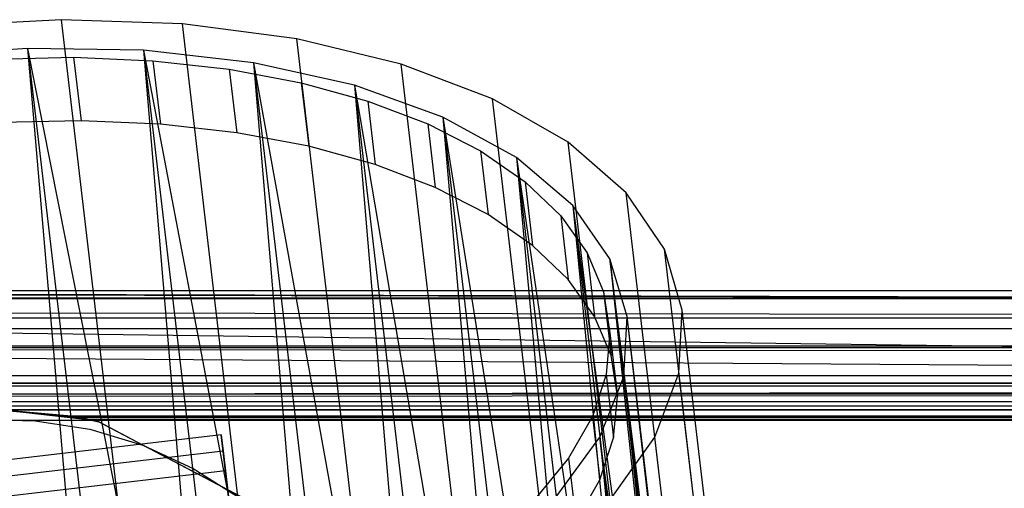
# Model space of a CAD drawing. Extents: x -23.4 to 23.6, y 0.3 to 4.
# Tile 104 of 189: x -15.422 to -14.372, y 3.452 to 3.952. Entities that reach past the tile are written whole.
import ezdxf

# ---------------------------------------------------------------- set-up
doc = ezdxf.new("R2010")
doc.units = 0
doc.header["$MEASUREMENT"] = 0
doc.layers.get('0').update_dxf_attribs({"color": 13, "linetype": 'CONTINUOUS'})

# ---------------------------------------------------------------- blocks, each defined once
blk = doc.blocks.new('FOURTY_V_PM_STL')
at = {"color": 0}
for p, q in [((-15.3776, 3.9522, -2.1732), (-15.5102, 3.9452, -2.1879)), ((-15.3776, 3.9522, -2.1732), (-15.5102, 3.9452, -2.1879)), ((-15.2485, 3.9477, -2.1394), (-15.3776, 3.9522, -2.1732)), ((-15.0396, 1.0739, -3.8465), (-15.3776, 3.9522, -2.1732)), ((-15.2485, 3.9477, -2.1394), (-15.3776, 3.9522, -2.1732)), ((-15.0396, 1.0739, -3.8465), (-15.3776, 3.9522, -2.1732)), ((-15.1266, 3.9318, -2.0873), (-15.2485, 3.9477, -2.1394)), ((-14.9105, 1.0694, -3.8126), (-15.2485, 3.9477, -2.1394)), ((-15.1266, 3.9318, -2.0873), (-15.2485, 3.9477, -2.1394)), ((-14.9105, 1.0694, -3.8126), (-15.2485, 3.9477, -2.1394)), ((-15.0153, 3.9049, -2.0185), (-15.1266, 3.9318, -2.0873)), ((-14.7885, 1.0534, -3.7605), (-15.1266, 3.9318, -2.0873)), ((-15.0153, 3.9049, -2.0185), (-15.1266, 3.9318, -2.0873)), ((-14.7885, 1.0534, -3.7605), (-15.1266, 3.9318, -2.0873)), ((-15.4137, 3.9216, -2.1278), (-15.54, 3.9123, -2.1374)), ((-15.4137, 3.9216, -2.1278), (-15.54, 3.9123, -2.1374)), ((-15.29, 3.9196, -2.0994), (-15.4137, 3.9216, -2.1278)), ((-15.4137, 3.9216, -2.1278), (-15.1993, 2.8401, -2.7383)), ((-15.4137, 3.9216, -2.1278), (-15.1993, 2.8401, -2.7383)), ((-15.4137, 3.9216, -2.1278), (-15.2867, 2.8403, -2.7564)), ((-15.4137, 3.9216, -2.1278), (-15.2867, 2.8403, -2.7564)), ((-15.4137, 3.9216, -2.1278), (-15.3207, 2.8389, -2.7609)), ((-15.4137, 3.9216, -2.1278), (-15.3207, 2.8389, -2.7609)), ((-15.29, 3.9196, -2.0994), (-15.4137, 3.9216, -2.1278)), ((-15.1726, 3.9064, -2.0529), (-15.29, 3.9196, -2.0994)), ((-15.29, 3.9196, -2.0994), (-15.0828, 2.8306, -2.6984)), ((-15.29, 3.9196, -2.0994), (-15.0828, 2.8306, -2.6984)), ((-15.29, 3.9196, -2.0994), (-15.163, 2.8383, -2.7279)), ((-15.29, 3.9196, -2.0994), (-15.163, 2.8383, -2.7279)), ((-15.29, 3.9196, -2.0994), (-15.1993, 2.8401, -2.7383)), ((-15.29, 3.9196, -2.0994), (-15.1993, 2.8401, -2.7383)), ((-15.1726, 3.9064, -2.0529), (-15.29, 3.9196, -2.0994)), ((-15.4514, 3.9101, -2.1156), (-15.3647, 3.9121, -2.1016)), ((-15.4514, 3.9101, -2.1156), (-15.3647, 3.9121, -2.1016)), ((-15.3647, 3.9121, -2.1016), (-15.3567, 3.8444, -2.1409)), ((-15.3647, 3.9121, -2.1016), (-15.28, 3.9085, -2.0783)), ((-15.3647, 3.9121, -2.1016), (-15.3567, 3.8444, -2.1409)), ((-15.3647, 3.9121, -2.1016), (-15.28, 3.9085, -2.0783)), ((-15.28, 3.9085, -2.0783), (-15.272, 3.8408, -2.1177)), ((-15.28, 3.9085, -2.0783), (-15.1986, 3.8995, -2.0463)), ((-15.28, 3.9085, -2.0783), (-15.272, 3.8408, -2.1177)), ((-15.28, 3.9085, -2.0783), (-15.1986, 3.8995, -2.0463)), ((-15.1986, 3.8995, -2.0463), (-15.1907, 3.8317, -2.0857)), ((-15.1986, 3.8995, -2.0463), (-15.1219, 3.885, -2.006)), ((-15.1986, 3.8995, -2.0463), (-15.1907, 3.8317, -2.0857)), ((-15.1986, 3.8995, -2.0463), (-15.1219, 3.885, -2.006)), ((-15.0651, 3.8823, -1.9898), (-15.1726, 3.9064, -2.0529)), ((-15.1726, 3.9064, -2.0529), (-14.9745, 2.8107, -2.6423)), ((-15.1726, 3.9064, -2.0529), (-14.9745, 2.8107, -2.6423)), ((-15.1726, 3.9064, -2.0529), (-15.0456, 2.8251, -2.6815)), ((-15.1726, 3.9064, -2.0529), (-15.0456, 2.8251, -2.6815)), ((-15.1726, 3.9064, -2.0529), (-15.0828, 2.8306, -2.6984)), ((-15.1726, 3.9064, -2.0529), (-15.0828, 2.8306, -2.6984)), ((-15.0651, 3.8823, -1.9898), (-15.1726, 3.9064, -2.0529)), ((-14.9179, 3.8678, -1.935), (-15.0153, 3.9049, -2.0185)), ((-14.6772, 1.0265, -3.6918), (-15.0153, 3.9049, -2.0185)), ((-14.9179, 3.8678, -1.935), (-15.0153, 3.9049, -2.0185)), ((-14.6772, 1.0265, -3.6918), (-15.0153, 3.9049, -2.0185)), ((-15.1219, 3.885, -2.006), (-15.1139, 3.8173, -2.0453)), ((-15.1219, 3.885, -2.006), (-15.0509, 3.8655, -1.958)), ((-15.1219, 3.885, -2.006), (-15.1139, 3.8173, -2.0453)), ((-15.1219, 3.885, -2.006), (-15.0509, 3.8655, -1.958)), ((-14.9707, 3.8482, -1.9121), (-15.0651, 3.8823, -1.9898)), ((-15.0651, 3.8823, -1.9898), (-14.8776, 2.781, -2.5717)), ((-15.0651, 3.8823, -1.9898), (-14.8776, 2.781, -2.5717)), ((-15.0651, 3.8823, -1.9898), (-14.9381, 2.8011, -2.6184)), ((-15.0651, 3.8823, -1.9898), (-14.9381, 2.8011, -2.6184)), ((-15.0651, 3.8823, -1.9898), (-14.9745, 2.8107, -2.6423)), ((-15.0651, 3.8823, -1.9898), (-14.9745, 2.8107, -2.6423)), ((-14.9707, 3.8482, -1.9121), (-15.0651, 3.8823, -1.9898)), ((-15.0509, 3.8655, -1.958), (-15.043, 3.7977, -1.9973)), ((-15.0509, 3.8655, -1.958), (-14.9868, 3.8411, -1.903)), ((-15.0509, 3.8655, -1.958), (-15.043, 3.7977, -1.9973)), ((-15.0509, 3.8655, -1.958), (-14.9868, 3.8411, -1.903)), ((-14.8372, 3.8215, -1.8392), (-14.9179, 3.8678, -1.935)), ((-14.5798, 0.9894, -3.6083), (-14.9179, 3.8678, -1.935)), ((-14.8372, 3.8215, -1.8392), (-14.9179, 3.8678, -1.935)), ((-14.5798, 0.9894, -3.6083), (-14.9179, 3.8678, -1.935)), ((-15.3567, 3.8444, -2.1409), (-15.4434, 3.8424, -2.155)), ((-15.3567, 3.8444, -2.1409), (-15.4434, 3.8424, -2.155)), ((-15.272, 3.8408, -2.1177), (-15.3567, 3.8444, -2.1409)), ((-15.272, 3.8408, -2.1177), (-15.3567, 3.8444, -2.1409)), ((-14.8923, 3.8051, -1.822), (-14.9707, 3.8482, -1.9121)), ((-14.9707, 3.8482, -1.9121), (-14.795, 2.7423, -2.4884)), ((-14.9707, 3.8482, -1.9121), (-14.795, 2.7423, -2.4884)), ((-14.9707, 3.8482, -1.9121), (-14.8437, 2.767, -2.5407)), ((-14.9707, 3.8482, -1.9121), (-14.8437, 2.767, -2.5407)), ((-14.9707, 3.8482, -1.9121), (-14.8776, 2.781, -2.5717)), ((-14.9707, 3.8482, -1.9121), (-14.8776, 2.781, -2.5717)), ((-14.8923, 3.8051, -1.822), (-14.9707, 3.8482, -1.9121)), ((-15.1907, 3.8317, -2.0857), (-15.272, 3.8408, -2.1177)), ((-15.1907, 3.8317, -2.0857), (-15.272, 3.8408, -2.1177)), ((-14.9868, 3.8411, -1.903), (-14.9789, 3.7733, -1.9424)), ((-14.9868, 3.8411, -1.903), (-14.9306, 3.8122, -1.842)), ((-14.9868, 3.8411, -1.903), (-14.9789, 3.7733, -1.9424)), ((-14.9868, 3.8411, -1.903), (-14.9306, 3.8122, -1.842)), ((-15.1139, 3.8173, -2.0453), (-15.1907, 3.8317, -2.0857)), ((-15.1139, 3.8173, -2.0453), (-15.1907, 3.8317, -2.0857)), ((-15.043, 3.7977, -1.9973), (-15.1139, 3.8173, -2.0453)), ((-15.043, 3.7977, -1.9973), (-15.1139, 3.8173, -2.0453)), ((-14.7754, 3.7675, -1.7338), (-14.8372, 3.8215, -1.8392)), ((-14.4991, 0.9432, -3.5124), (-14.8372, 3.8215, -1.8392)), ((-14.7754, 3.7675, -1.7338), (-14.8372, 3.8215, -1.8392)), ((-14.4991, 0.9432, -3.5124), (-14.8372, 3.8215, -1.8392)), ((-14.9306, 3.8122, -1.842), (-14.9226, 3.7444, -1.8813)), ((-14.9306, 3.8122, -1.842), (-14.8831, 3.7793, -1.7758)), ((-14.9306, 3.8122, -1.842), (-14.9226, 3.7444, -1.8813)), ((-14.9306, 3.8122, -1.842), (-14.8831, 3.7793, -1.7758)), ((-14.8323, 3.7542, -1.7224), (-14.8923, 3.8051, -1.822)), ((-14.8923, 3.8051, -1.822), (-14.7288, 2.6958, -2.395)), ((-14.8923, 3.8051, -1.822), (-14.7288, 2.6958, -2.395)), ((-14.8923, 3.8051, -1.822), (-14.7653, 2.7238, -2.4506)), ((-14.8923, 3.8051, -1.822), (-14.7653, 2.7238, -2.4506)), ((-14.8923, 3.8051, -1.822), (-14.795, 2.7423, -2.4884)), ((-14.8923, 3.8051, -1.822), (-14.795, 2.7423, -2.4884)), ((-14.8323, 3.7542, -1.7224), (-14.8923, 3.8051, -1.822)), ((-14.9789, 3.7733, -1.9424), (-15.043, 3.7977, -1.9973)), ((-14.9789, 3.7733, -1.9424), (-15.043, 3.7977, -1.9973)), ((-14.9226, 3.7444, -1.8813), (-14.9789, 3.7733, -1.9424)), ((-14.9226, 3.7444, -1.8813), (-14.9789, 3.7733, -1.9424)), ((-14.8831, 3.7793, -1.7758), (-14.8751, 3.7115, -1.8151)), ((-14.8831, 3.7793, -1.7758), (-14.845, 3.7429, -1.7054)), ((-14.8831, 3.7793, -1.7758), (-14.8751, 3.7115, -1.8151)), ((-14.8831, 3.7793, -1.7758), (-14.845, 3.7429, -1.7054)), ((-14.7345, 3.7073, -1.6219), (-14.7754, 3.7675, -1.7338)), ((-14.4374, 0.8892, -3.407), (-14.7754, 3.7675, -1.7338)), ((-14.7345, 3.7073, -1.6219), (-14.7754, 3.7675, -1.7338)), ((-14.4374, 0.8892, -3.407), (-14.7754, 3.7675, -1.7338)), ((-14.7925, 3.6971, -1.6162), (-14.8323, 3.7542, -1.7224)), ((-14.8323, 3.7542, -1.7224), (-14.6812, 2.6428, -2.2941)), ((-14.8323, 3.7542, -1.7224), (-14.6812, 2.6428, -2.2941)), ((-14.8323, 3.7542, -1.7224), (-14.7053, 2.6729, -2.3509)), ((-14.8323, 3.7542, -1.7224), (-14.7053, 2.6729, -2.3509)), ((-14.8323, 3.7542, -1.7224), (-14.7288, 2.6958, -2.395)), ((-14.8323, 3.7542, -1.7224), (-14.7288, 2.6958, -2.395)), ((-14.7925, 3.6971, -1.6162), (-14.8323, 3.7542, -1.7224)), ((-14.8751, 3.7115, -1.8151), (-14.9226, 3.7444, -1.8813)), ((-14.8751, 3.7115, -1.8151), (-14.9226, 3.7444, -1.8813)), ((-14.845, 3.7429, -1.7054), (-14.837, 3.6751, -1.7448)), ((-14.845, 3.7429, -1.7054), (-14.817, 3.7035, -1.632)), ((-14.845, 3.7429, -1.7054), (-14.837, 3.6751, -1.7448)), ((-14.845, 3.7429, -1.7054), (-14.817, 3.7035, -1.632)), ((-14.837, 3.6751, -1.7448), (-14.8751, 3.7115, -1.8151)), ((-14.837, 3.6751, -1.7448), (-14.8751, 3.7115, -1.8151)), ((-14.817, 3.7035, -1.632), (-14.809, 3.6358, -1.6714)), ((-14.817, 3.7035, -1.632), (-14.7994, 3.6618, -1.5567)), ((-14.817, 3.7035, -1.632), (-14.809, 3.6358, -1.6714)), ((-14.817, 3.7035, -1.632), (-14.7994, 3.6618, -1.5567)), ((-14.6533, 2.5847, -2.1887), (-14.7925, 3.6971, -1.6162)), ((-14.7925, 3.6971, -1.6162), (-14.6655, 2.6159, -2.2447)), ((-14.6533, 2.5847, -2.1887), (-14.7925, 3.6971, -1.6162)), ((-14.7741, 3.6356, -1.5066), (-14.7925, 3.6971, -1.6162)), ((-14.7925, 3.6971, -1.6162), (-14.6655, 2.6159, -2.2447)), ((-14.7925, 3.6971, -1.6162), (-14.6812, 2.6428, -2.2941)), ((-14.7925, 3.6971, -1.6162), (-14.6812, 2.6428, -2.2941)), ((-14.7741, 3.6356, -1.5066), (-14.7925, 3.6971, -1.6162)), ((-14.7155, 3.6425, -1.5066), (-14.7345, 3.7073, -1.6219)), ((-14.3964, 0.8289, -3.2951), (-14.7345, 3.7073, -1.6219)), ((-14.7155, 3.6425, -1.5066), (-14.7345, 3.7073, -1.6219)), ((-14.3964, 0.8289, -3.2951), (-14.7345, 3.7073, -1.6219)), ((-14.809, 3.6358, -1.6714), (-14.837, 3.6751, -1.7448)), ((-14.809, 3.6358, -1.6714), (-14.837, 3.6751, -1.7448)), ((23.1389, 3.6629, -0.6693), (-23.1603, 3.6629, -0.6693)), ((23.1389, 3.6629, -0.6693), (-23.1603, 3.6629, -0.6693)), ((-23.1603, 3.6554, -0.0608), (-13.9004, 3.6554, -0.0608)), ((-23.1603, 3.6554, -0.0608), (-13.9004, 3.6554, -0.0608)), ((-17.2003, 3.6628, -0.0963), (-13.9004, 3.6554, -0.0608)), ((-17.2003, 3.6628, -0.0963), (-13.9004, 3.6554, -0.0608)), ((-13.9004, 3.6554, -0.0608), (-17.1935, 3.6629, -0.0984)), ((17.1721, 3.6629, -0.0984), (-17.1935, 3.6629, -0.0984)), ((-13.9004, 3.6554, -0.0608), (-17.1935, 3.6629, -0.0984)), ((17.1721, 3.6629, -0.0984), (-17.1935, 3.6629, -0.0984)), ((-14.7994, 3.6618, -1.5567), (-14.7914, 3.594, -1.5961)), ((-14.7994, 3.6618, -1.5567), (-14.7925, 3.6183, -1.4806)), ((-14.7994, 3.6618, -1.5567), (-14.7914, 3.594, -1.5961)), ((-14.7994, 3.6618, -1.5567), (-14.7925, 3.6183, -1.4806)), ((23.1389, 3.6543, -0.717), (-23.1603, 3.6543, -0.717)), ((23.1389, 3.6543, -0.717), (-23.1603, 3.6543, -0.717)), ((23.1389, 3.634, -0.0288), (-23.1603, 3.634, -0.0288)), ((23.1389, 3.634, -0.0288), (-23.1603, 3.634, -0.0288)), ((11.5714, 3.6038, -0.1083), (-17.1535, 3.6413, -0.108)), ((-17.1535, 3.6413, -0.108), (-11.4543, 3.5644, -0.1083)), ((-17.1535, 3.6413, -0.108), (-11.4543, 3.5644, -0.1083)), ((11.5714, 3.6038, -0.1083), (-17.1535, 3.6413, -0.108)), ((11.5714, 3.6038, -0.1083), (-17.1472, 3.6413, -0.1193)), ((11.5714, 3.6038, -0.1083), (-17.1472, 3.6413, -0.1193)), ((-14.7914, 3.594, -1.5961), (-14.809, 3.6358, -1.6714)), ((-14.7914, 3.594, -1.5961), (-14.809, 3.6358, -1.6714)), ((-14.7777, 3.5715, -1.3971), (-14.7741, 3.6356, -1.5066)), ((-14.7777, 3.5715, -1.3971), (-14.7741, 3.6356, -1.5066)), ((-14.6533, 2.5847, -2.1887), (-14.7741, 3.6356, -1.5066)), ((-14.6471, 2.5544, -2.1352), (-14.7741, 3.6356, -1.5066)), ((-14.6533, 2.5847, -2.1887), (-14.7741, 3.6356, -1.5066)), ((-14.6471, 2.5544, -2.1352), (-14.7741, 3.6356, -1.5066)), ((-14.6461, 2.5234, -2.0817), (-14.7741, 3.6356, -1.5066)), ((-14.6461, 2.5234, -2.0817), (-14.7741, 3.6356, -1.5066)), ((-14.7189, 3.5751, -1.3914), (-14.7155, 3.6425, -1.5066)), ((-14.7189, 3.5751, -1.3914), (-14.7155, 3.6425, -1.5066)), ((-14.3774, 0.7642, -3.1799), (-14.7155, 3.6425, -1.5066)), ((-14.3774, 0.7642, -3.1799), (-14.7155, 3.6425, -1.5066)), ((23.1389, 3.6225, -0.7667), (-23.1603, 3.6225, -0.7667)), ((23.1389, 3.6225, -0.7667), (-23.1603, 3.6225, -0.7667)), ((-14.7925, 3.6183, -1.4806), (-14.7965, 3.5738, -1.4049)), ((-14.7925, 3.6183, -1.4806), (-14.7965, 3.5738, -1.4049)), ((-14.7925, 3.6183, -1.4806), (-14.7846, 3.5506, -1.52)), ((-14.7925, 3.6183, -1.4806), (-14.7846, 3.5506, -1.52)), ((17.1547, 3.6038, -0.2067), (-17.1687, 3.6038, -0.2067)), ((17.1547, 3.6038, -0.2067), (-17.1687, 3.6038, -0.2067)), ((11.5714, 3.6038, -0.1083), (-17.1412, 3.6038, -0.1451)), ((11.5714, 3.6038, -0.1083), (-17.1412, 3.6038, -0.1451)), ((23.1389, 3.6021, -0.0075), (-23.1603, 3.6021, -0.0075)), ((23.1389, 3.6021, -0.0075), (-23.1603, 3.6021, -0.0075)), ((-11.4543, 3.5644, -0.1083), (-17.1623, 3.602, -0.0983)), ((-11.4543, 3.5644, -0.1083), (-17.1623, 3.602, -0.0983)), ((17.1463, 3.5644, -0.0953), (-17.1623, 3.602, -0.0983)), ((17.1463, 3.5644, -0.0953), (-17.1623, 3.602, -0.0983)), ((-11.4543, 3.5644, -0.1083), (-17.1535, 3.6019, -0.108)), ((-11.4543, 3.5644, -0.1083), (-17.1535, 3.6019, -0.108)), ((-14.7846, 3.5506, -1.52), (-14.7914, 3.594, -1.5961)), ((-14.7846, 3.5506, -1.52), (-14.7914, 3.594, -1.5961)), ((-23.1603, 3.5727, -0.7986), (13.8791, 3.5727, -0.7986)), ((-23.1603, 3.5727, -0.7986), (13.8791, 3.5727, -0.7986)), ((-14.7965, 3.5738, -1.4049), (-14.8113, 3.529, -1.3308)), ((-14.7965, 3.5738, -1.4049), (-14.8113, 3.529, -1.3308)), ((-14.8032, 3.5068, -1.2909), (-14.7777, 3.5715, -1.3971)), ((-14.8032, 3.5068, -1.2909), (-14.7777, 3.5715, -1.3971)), ((-14.7965, 3.5738, -1.4049), (-14.7886, 3.5061, -1.4443)), ((-14.7965, 3.5738, -1.4049), (-14.7886, 3.5061, -1.4443)), ((-14.7777, 3.5715, -1.3971), (-14.6598, 2.4605, -1.9763)), ((-14.6461, 2.5234, -2.0817), (-14.7777, 3.5715, -1.3971)), ((-14.6461, 2.5234, -2.0817), (-14.7777, 3.5715, -1.3971)), ((-14.6507, 2.4903, -2.0257), (-14.7777, 3.5715, -1.3971)), ((-14.6507, 2.4903, -2.0257), (-14.7777, 3.5715, -1.3971)), ((-14.7777, 3.5715, -1.3971), (-14.6598, 2.4605, -1.9763)), ((-14.7448, 3.507, -1.2795), (-14.7189, 3.5751, -1.3914)), ((-14.7448, 3.507, -1.2795), (-14.7189, 3.5751, -1.3914)), ((-14.3809, 0.6968, -3.0646), (-14.7189, 3.5751, -1.3914)), ((-14.3809, 0.6968, -3.0646), (-14.7189, 3.5751, -1.3914)), ((23.1389, 3.5644, -0.7008), (-23.1603, 3.5644, -0.7008)), ((23.1389, 3.5644, -0.7008), (-23.1603, 3.5644, -0.7008)), ((23.1389, 3.5644, -0.6693), (-23.1603, 3.5644, -0.6693)), ((23.1389, 3.5644, -0.6693), (-23.1603, 3.5644, -0.6693)), ((-4.6406, 3.5644, -0.6299), (-23.1603, 3.5447, -0.6299)), ((-4.6406, 3.5644, -0.6299), (-23.1603, 3.5644, -0.6299)), ((4.6192, 3.5644, -0.6299), (-23.1603, 3.5447, -0.6299)), ((4.6192, 3.5644, -0.6299), (-23.1603, 3.5447, -0.6299)), ((-4.6406, 3.5644, -0.6299), (-23.1603, 3.5447, -0.6299)), ((23.1389, 3.5644, 0), (-23.1603, 3.5644, 0)), ((23.1389, 3.5644, 0), (-23.1603, 3.5644, 0)), ((-4.6406, 3.5644, -0.6299), (-23.1603, 3.5644, -0.6299)), ((23.1389, 3.5614, -0.7159), (-23.1603, 3.5614, -0.7159)), ((23.1389, 3.5614, -0.7159), (-23.1603, 3.5614, -0.7159)), ((-17.1626, 3.5644, -0.2067), (17.1337, 3.5644, -0.2067)), ((-17.1626, 3.5644, -0.2067), (17.1337, 3.5644, -0.2067)), ((17.1463, 3.5644, -0.0953), (-17.1623, 3.5645, -0.0983)), ((17.1463, 3.5644, -0.0953), (-17.1623, 3.5645, -0.0983)), ((-11.4543, 3.5644, -0.1083), (-17.1535, 3.5644, -0.1082)), ((-11.4543, 3.5644, -0.1083), (-17.1535, 3.5644, -0.1082)), ((23.1389, 3.5529, -0.7286), (-23.1603, 3.5529, -0.7286)), ((23.1389, 3.5529, -0.7286), (-23.1603, 3.5529, -0.7286)), ((-14.7886, 3.5061, -1.4443), (-14.7846, 3.5506, -1.52)), ((-14.7886, 3.5061, -1.4443), (-14.7846, 3.5506, -1.52)), ((23.1389, 3.5447, -0.6693), (-23.1603, 3.5447, -0.6693)), ((23.1389, 3.5447, -0.6693), (-23.1603, 3.5447, -0.6693)), ((23.1389, 3.5447, -0.6299), (-23.1603, 3.5447, -0.6299)), ((23.1389, 3.5447, -0.6299), (-23.1603, 3.5447, -0.6299)), ((23.1389, 3.5401, -0.7372), (-23.1603, 3.5401, -0.7372)), ((23.1389, 3.5401, -0.7372), (-23.1603, 3.5401, -0.7372)), ((-15.4437, 3.536, -0.6672), (23.1389, 3.5362, -0.6673)), ((-15.4437, 3.536, -0.6672), (23.1389, 3.5362, -0.6673)), ((23.1389, 3.5362, -0.6319), (-15.4437, 3.536, -0.632)), ((23.1389, 3.5362, -0.6319), (-15.4437, 3.536, -0.632)), ((-15.3673, 3.5293, -0.6619), (-15.4437, 3.536, -0.6672)), ((-15.4437, 3.536, -0.6672), (18.8958, 3.5293, -0.6619)), ((-15.4437, 3.536, -0.6672), (18.8958, 3.5293, -0.6619)), ((-15.3673, 3.5293, -0.6373), (-15.4437, 3.536, -0.6496)), ((-15.4437, 3.536, -0.6496), (-15.3572, 3.5275, -0.6402)), ((-15.3673, 3.5293, -0.6373), (-15.4437, 3.536, -0.6496)), ((-15.4437, 3.536, -0.632), (-15.3673, 3.5293, -0.6373)), ((-15.3673, 3.5293, -0.6619), (-15.4437, 3.536, -0.6672)), ((-15.3673, 3.5293, -0.6619), (-15.4437, 3.536, -0.6496)), ((-15.3673, 3.5293, -0.6619), (-15.4437, 3.536, -0.6496)), ((-15.3566, 3.5273, -0.6554), (-15.4437, 3.536, -0.6496)), ((-15.3459, 3.5251, -0.649), (-15.4437, 3.536, -0.6496)), ((-15.3566, 3.5273, -0.6554), (-15.4437, 3.536, -0.6496)), ((-15.3459, 3.5251, -0.649), (-15.4437, 3.536, -0.6496)), ((-15.3465, 3.5252, -0.6472), (-15.4437, 3.536, -0.6496)), ((-15.3465, 3.5252, -0.6472), (-15.4437, 3.536, -0.6496)), ((-15.4437, 3.536, -0.6496), (-15.3572, 3.5275, -0.6402)), ((-15.4437, 3.536, -0.632), (-15.3673, 3.5293, -0.6373)), ((18.8958, 3.5293, -0.6373), (-15.4437, 3.536, -0.632)), ((-15.4437, 3.536, -0.632), (-15.3673, 3.5293, -0.6373)), ((18.8958, 3.5293, -0.6373), (-15.4437, 3.536, -0.632)), ((-15.4437, 3.536, -0.632), (-15.3673, 3.5293, -0.6373)), ((-15.3673, 3.5293, -0.6619), (18.8958, 3.5293, -0.6619)), ((-15.3572, 3.5275, -0.659), (-15.3673, 3.5293, -0.6619)), ((18.8752, 3.5255, -0.6452), (-15.3673, 3.5293, -0.6373)), ((-15.3673, 3.5293, -0.6373), (-15.3572, 3.5275, -0.6402)), ((-15.3673, 3.5293, -0.6619), (18.8958, 3.5293, -0.6619)), ((18.885, 3.5275, -0.6401), (-15.3673, 3.5293, -0.6373)), ((18.8752, 3.5255, -0.6452), (-15.3673, 3.5293, -0.6373)), ((18.885, 3.5275, -0.6401), (-15.3673, 3.5293, -0.6373)), ((18.8958, 3.5293, -0.6373), (-15.3673, 3.5293, -0.6373)), ((-15.3673, 3.5293, -0.6373), (-15.3572, 3.5275, -0.6402)), ((-15.3673, 3.5293, -0.6619), (-15.3566, 3.5273, -0.6554)), ((-15.3673, 3.5293, -0.6619), (-15.3566, 3.5273, -0.6554)), ((-15.3572, 3.5275, -0.659), (-15.3673, 3.5293, -0.6619)), ((18.8958, 3.5293, -0.6373), (-15.3673, 3.5293, -0.6373)), ((18.8958, 3.5293, -0.6373), (-15.3673, 3.5293, -0.6373)), ((18.8958, 3.5293, -0.6373), (-15.3673, 3.5293, -0.6373)), ((-14.8113, 3.529, -1.3308), (-14.8367, 3.4845, -1.2594)), ((-14.8113, 3.529, -1.3308), (-14.8367, 3.4845, -1.2594)), ((-14.8113, 3.529, -1.3308), (-14.8034, 3.4613, -1.3702)), ((-14.8113, 3.529, -1.3308), (-14.8034, 3.4613, -1.3702)), ((-15.5416, 3.5251, -0.7402), (-15.3459, 3.5251, -0.7402)), ((-15.5416, 3.5251, -0.7402), (-15.3459, 3.5251, -0.7402)), ((-15.4057, 3.5245, -0.8071), (-15.4648, 3.5256, -0.8071)), ((-15.4057, 3.5245, -0.8071), (-15.4648, 3.5256, -0.8071)), ((-15.4057, 3.5245, -0.8071), (-15.4648, 3.5256, -0.8071)), ((-15.4057, 3.5245, -0.8071), (-15.4648, 3.5256, -0.8071)), ((-15.4648, 3.5256, -0.748), (-15.4057, 3.5245, -0.748)), ((-15.4648, 3.5256, -0.748), (-15.4057, 3.5245, -0.748)), ((-15.3459, 3.5251, -0.8071), (-15.4057, 3.5245, -0.8071)), ((-15.3459, 3.5251, -0.8071), (-15.4057, 3.5245, -0.8071)), ((-15.4057, 3.5245, -0.8071), (-15.3473, 3.5153, -0.8071)), ((-15.4057, 3.5245, -0.8071), (-15.3473, 3.5153, -0.8071)), ((-15.4057, 3.5245, -0.8071), (-15.4057, 3.5245, -0.748)), ((-15.4057, 3.5245, -0.748), (-15.3473, 3.5153, -0.748)), ((-15.4057, 3.5245, -0.8071), (-15.4057, 3.5245, -0.748)), ((-15.4057, 3.5245, -0.748), (-15.3473, 3.5153, -0.748)), ((18.885, 3.5275, -0.6591), (-15.3572, 3.5275, -0.659)), ((18.885, 3.5275, -0.6591), (-15.3572, 3.5275, -0.659)), ((-15.3481, 3.5255, -0.654), (-15.3572, 3.5275, -0.659)), ((18.8752, 3.5255, -0.6452), (-15.3572, 3.5275, -0.6402)), ((-15.3481, 3.5255, -0.6452), (-15.3572, 3.5275, -0.6402)), ((18.8752, 3.5255, -0.6452), (-15.3572, 3.5275, -0.6402)), ((-15.3572, 3.5275, -0.659), (-15.3566, 3.5273, -0.6554)), ((-15.3572, 3.5275, -0.659), (-15.3566, 3.5273, -0.6554)), ((-15.3481, 3.5255, -0.654), (-15.3572, 3.5275, -0.659)), ((-15.3481, 3.5255, -0.6452), (-15.3572, 3.5275, -0.6402)), ((-15.3481, 3.5255, -0.654), (-15.3566, 3.5273, -0.6554)), ((-15.3467, 3.5252, -0.6524), (-15.3566, 3.5273, -0.6554)), ((-15.3459, 3.5251, -0.649), (-15.3566, 3.5273, -0.6554)), ((-15.3459, 3.5251, -0.649), (-15.3566, 3.5273, -0.6554)), ((18.885, 3.5275, -0.6591), (-15.3481, 3.5255, -0.654)), ((18.885, 3.5275, -0.6591), (-15.3481, 3.5255, -0.654)), ((18.873, 3.5251, -0.6483), (-15.3481, 3.5255, -0.6452)), ((-15.3481, 3.5255, -0.6452), (18.8729, 3.5251, -0.6496)), ((-15.3481, 3.5255, -0.6452), (18.8729, 3.5251, -0.6496)), ((-15.3481, 3.5255, -0.6452), (18.873, 3.5251, -0.6509)), ((18.8752, 3.5255, -0.654), (-15.3481, 3.5255, -0.6452)), ((-15.3465, 3.5252, -0.6472), (-15.3481, 3.5255, -0.6452)), ((18.8752, 3.5255, -0.654), (-15.3481, 3.5255, -0.6452)), ((18.8736, 3.5252, -0.652), (-15.3481, 3.5255, -0.6452)), ((18.8736, 3.5252, -0.652), (-15.3481, 3.5255, -0.6452)), ((-15.3481, 3.5255, -0.6452), (18.873, 3.5251, -0.6509)), ((18.8752, 3.5255, -0.654), (-15.3481, 3.5255, -0.654)), ((18.8752, 3.5255, -0.654), (-15.3481, 3.5255, -0.654)), ((-15.3467, 3.5252, -0.6524), (-15.3481, 3.5255, -0.654)), ((18.8739, 3.5253, -0.6466), (-15.3481, 3.5255, -0.6452)), ((18.873, 3.5251, -0.6483), (-15.3481, 3.5255, -0.6452)), ((18.8739, 3.5253, -0.6466), (-15.3481, 3.5255, -0.6452)), ((18.8752, 3.5255, -0.6452), (-15.3481, 3.5255, -0.6452)), ((18.8752, 3.5255, -0.6452), (-15.3481, 3.5255, -0.6452)), ((-15.3465, 3.5252, -0.6472), (-15.3481, 3.5255, -0.6452)), ((18.8752, 3.5255, -0.654), (-15.3467, 3.5252, -0.6524)), ((18.8752, 3.5255, -0.654), (-15.3467, 3.5252, -0.6524)), ((-15.3459, 3.5251, -0.6504), (-15.3467, 3.5252, -0.6524)), ((-15.3459, 3.5251, -0.6504), (-15.3467, 3.5252, -0.6524)), ((18.8752, 3.5255, -0.654), (-15.3465, 3.5252, -0.6472)), ((18.8752, 3.5255, -0.654), (-15.3465, 3.5252, -0.6472)), ((-15.3465, 3.5252, -0.6472), (-15.3459, 3.5251, -0.649)), ((-15.3465, 3.5252, -0.6472), (-15.3459, 3.5251, -0.649)), ((-15.3459, 3.5251, -0.6504), (18.8752, 3.5255, -0.654)), ((18.8752, 3.5255, -0.654), (-15.3459, 3.5251, -0.649)), ((18.8752, 3.5255, -0.654), (-15.3459, 3.5251, -0.649)), ((-15.3459, 3.5251, -0.6504), (18.8752, 3.5255, -0.654)), ((-15.3377, 3.5231, -0.8071), (-15.3459, 3.5251, -0.8071)), ((-15.3459, 3.5251, -0.8071), (18.8729, 3.5251, -0.8071)), ((18.8729, 3.5251, -0.7402), (-15.3459, 3.5251, -0.7402)), ((-15.3459, 3.5251, -0.7402), (-15.3377, 3.5231, -0.7402)), ((18.8729, 3.5251, -0.7402), (-15.3459, 3.5251, -0.7402)), ((-15.3459, 3.5251, -0.649), (-15.3459, 3.5251, -0.6504)), ((-15.3459, 3.5251, -0.8071), (18.8729, 3.5251, -0.8071)), ((-15.3459, 3.5251, -0.8071), (-15.3459, 3.5251, -0.7402)), ((-15.3459, 3.5251, -0.8071), (-15.3459, 3.5251, -0.7402)), ((-15.3377, 3.5231, -0.8071), (-15.3459, 3.5251, -0.8071)), ((-15.3459, 3.5251, -0.7402), (-15.3377, 3.5231, -0.7402)), ((-15.3459, 3.5251, -0.649), (-15.3459, 3.5251, -0.6504)), ((-15.2907, 3.4982, -0.8071), (-15.3377, 3.5231, -0.8071)), ((-15.3377, 3.5231, -0.7402), (-15.15, 3.4246, -0.7402)), ((-15.3377, 3.5231, -0.8071), (-15.3377, 3.5231, -0.7402)), ((-15.3377, 3.5231, -0.8071), (-15.3377, 3.5231, -0.7402)), ((-15.2907, 3.4982, -0.8071), (-15.3377, 3.5231, -0.8071)), ((-15.3377, 3.5231, -0.7402), (-15.15, 3.4246, -0.7402)), ((-15.2072, 3.5094, -1.3771), (-15.7703, 3.4433, -1.3771)), ((-15.2072, 3.5094, -1.3771), (-15.7703, 3.4433, -1.3771)), ((-15.3473, 3.5153, -0.8071), (-15.2907, 3.4982, -0.8071)), ((-15.3473, 3.5153, -0.8071), (-15.2907, 3.4982, -0.8071)), ((-15.3473, 3.5153, -0.8071), (-15.3473, 3.5153, -0.748)), ((-15.3473, 3.5153, -0.748), (-15.2907, 3.4982, -0.748)), ((-15.3473, 3.5153, -0.8071), (-15.3473, 3.5153, -0.748)), ((-15.3473, 3.5153, -0.748), (-15.2907, 3.4982, -0.748)), ((-15.2072, 3.5094, -1.3771), (-15.2052, 3.4925, -1.3869)), ((-15.1781, 3.2612, -0.9442), (-15.2072, 3.5094, -1.3771)), ((-15.2072, 3.5094, -1.3771), (-15.2052, 3.4925, -1.3869)), ((-15.1781, 3.2612, -0.9442), (-15.2072, 3.5094, -1.3771)), ((-15.15, 3.4246, -0.8071), (-15.2907, 3.4982, -0.8071)), ((-15.15, 3.4246, -0.8071), (-15.2907, 3.4982, -0.8071)), ((-15.2907, 3.4982, -0.8071), (-15.237, 3.4736, -0.8071)), ((-15.2907, 3.4982, -0.8071), (-15.237, 3.4736, -0.8071)), ((-15.2907, 3.4982, -0.8071), (-15.2907, 3.4982, -0.748)), ((-15.2907, 3.4982, -0.748), (-15.237, 3.4736, -0.748)), ((-15.2907, 3.4982, -0.8071), (-15.2907, 3.4982, -0.748)), ((-15.2907, 3.4982, -0.748), (-15.237, 3.4736, -0.748)), ((-14.8498, 3.4434, -1.1913), (-14.8032, 3.5068, -1.2909)), ((-14.8498, 3.4434, -1.1913), (-14.8032, 3.5068, -1.2909)), ((-14.8034, 3.4613, -1.3702), (-14.7886, 3.5061, -1.4443)), ((-14.8034, 3.4613, -1.3702), (-14.7886, 3.5061, -1.4443)), ((-14.8032, 3.5068, -1.2909), (-14.6938, 2.3978, -1.8754)), ((-14.6598, 2.4605, -1.9763), (-14.8032, 3.5068, -1.2909)), ((-14.6598, 2.4605, -1.9763), (-14.8032, 3.5068, -1.2909)), ((-14.6762, 2.4255, -1.9195), (-14.8032, 3.5068, -1.2909)), ((-14.6762, 2.4255, -1.9195), (-14.8032, 3.5068, -1.2909)), ((-14.8032, 3.5068, -1.2909), (-14.6938, 2.3978, -1.8754)), ((-14.7924, 3.4402, -1.1741), (-14.7448, 3.507, -1.2795)), ((-14.7924, 3.4402, -1.1741), (-14.7448, 3.507, -1.2795)), ((-14.4068, 0.6287, -2.9527), (-14.7448, 3.507, -1.2795)), ((-14.4068, 0.6287, -2.9527), (-14.7448, 3.507, -1.2795)), ((-15.7683, 3.4264, -1.3869), (-15.2052, 3.4925, -1.3869)), ((-15.7683, 3.4264, -1.3869), (-15.2052, 3.4925, -1.3869)), ((-15.2052, 3.4925, -1.3869), (-15.2027, 3.471, -1.4676)), ((-15.2052, 3.4925, -1.3869), (-15.2027, 3.471, -1.4676)), ((-14.8367, 3.4845, -1.2594), (-14.8722, 3.441, -1.1917)), ((-14.8367, 3.4845, -1.2594), (-14.8722, 3.441, -1.1917)), ((-14.8367, 3.4845, -1.2594), (-14.8287, 3.4168, -1.2987)), ((-14.8367, 3.4845, -1.2594), (-14.8287, 3.4168, -1.2987)), ((-15.2027, 3.471, -1.4676), (-15.7658, 3.4049, -1.4676)), ((-15.2027, 3.471, -1.4676), (-15.7658, 3.4049, -1.4676)), ((-15.237, 3.4736, -0.8071), (-15.1871, 3.4419, -0.8071)), ((-15.237, 3.4736, -0.8071), (-15.1871, 3.4419, -0.8071)), ((-15.237, 3.4736, -0.8071), (-15.237, 3.4736, -0.748)), ((-15.237, 3.4736, -0.748), (-15.1871, 3.4419, -0.748)), ((-15.237, 3.4736, -0.8071), (-15.237, 3.4736, -0.748)), ((-15.237, 3.4736, -0.748), (-15.1871, 3.4419, -0.748)), ((-15.2027, 3.471, -1.4676), (-15.1701, 3.1935, -0.9835)), ((-15.2027, 3.471, -1.4676), (-15.1701, 3.1935, -0.9835)), ((-14.8287, 3.4168, -1.2987), (-14.8034, 3.4613, -1.3702)), ((-14.8287, 3.4168, -1.2987), (-14.8034, 3.4613, -1.3702))]:
    blk.add_line(p, q, dxfattribs=at)

msp = doc.modelspace()

# ---------------------------------------------------------------- block references
at = {"color": 0}
msp.add_blockref('FOURTY_V_PM_STL', (0, 0), dxfattribs=at)

doc.saveas('drawing.dxf')
